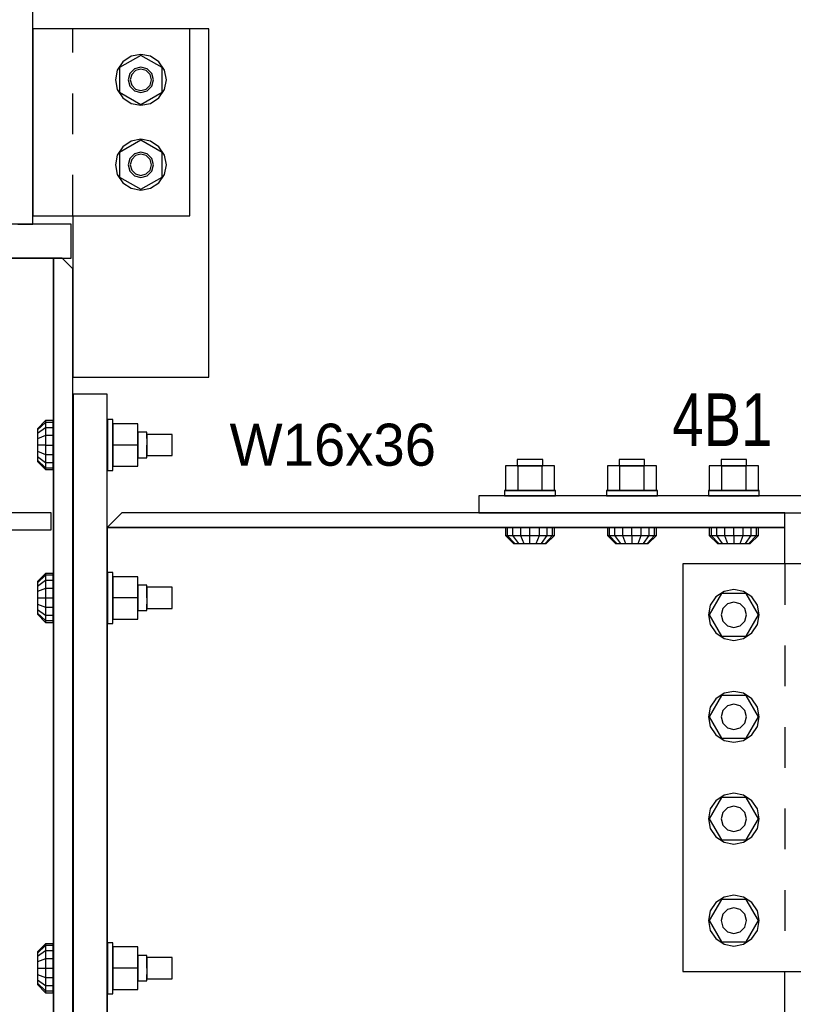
# Model space of a CAD drawing. Header units: inches. Extents: x -17.2 to 17.5, y -11.2 to 11.2.
# Tile 20 of 38: x -7.5 to -5.6, y 1.6 to 4.1. Entities that reach past the tile are written whole.
import ezdxf
from ezdxf.enums import TextEntityAlignment as Align

# ---------------------------------------------------------------- set-up
doc = ezdxf.new("R2010")
doc.units = ezdxf.units.IN
doc.header["$LTSCALE"] = 2.5
doc.header["$MEASUREMENT"] = 0
doc.linetypes.add('SDS2_5', pattern=[0.04, 0.02, -0.02])
doc.layers.add('Layer_0', color=7, linetype='Continuous')

msp = doc.modelspace()

# ---------------------------------------------------------------- linework, layer by layer
at = {"color": 1, "linetype": 'SDS2_5'}
for p, q in [((-7.3812, 3.572), (-7.3812, 4.0303)), ((-5.6354, 2.7178), (-5.6354, 1.7178))]:
    msp.add_line(p, q, dxfattribs=at)
at = {"layer": 'Layer_0', "color": 2, "linetype": 'Continuous'}
for p, q in [((-7.4799, 3.5511), (-7.4799, 6.822)), ((-7.0945, 4.0303), (-7.4799, 4.0303)), ((-7.4799, 4.0303), (-7.4799, 3.9053)), ((-7.0479, 4.0303), (-7.0945, 4.0303)), ((-7.0945, 3.9053), (-7.0945, 4.0303)), ((-7.0479, 3.9053), (-7.0479, 4.0303)), ((-7.4799, 3.9053), (-7.4799, 3.697)), ((-7.0945, 3.697), (-7.0945, 3.9053)), ((-7.0479, 3.697), (-7.0479, 3.9053)), ((-7.4799, 3.697), (-7.4799, 3.572)), ((-7.0945, 3.572), (-7.0945, 3.697)), ((-7.0479, 3.1761), (-7.0479, 3.697)), ((-7.3854, 3.5511), (-8.3854, 3.5511)), ((-7.5162, 3.5511), (-7.4799, 3.5511)), ((-7.4799, 3.572), (-7.0945, 3.572)), ((-7.3854, 3.4678), (-7.3854, 3.5511)), ((-7.3812, 3.572), (-7.3812, 3.1761)), ((-8.3854, 3.4678), (-7.3854, 3.4678)), ((-7.4958, 3.4678), (-8.2749, 3.4678)), ((-7.4703, 3.4678), (-7.4958, 3.4678)), ((-7.4486, 3.4678), (-7.4703, 3.4678)), ((-7.4342, 3.4678), (-7.4486, 3.4678)), ((-7.4291, 3.4678), (-7.4342, 3.4678)), ((-7.4291, 3.4678), (-7.4291, 0.7803)), ((-7.4072, 3.4678), (-7.4291, 3.4678)), ((-7.4291, 3.0407), (-7.4291, 3.4678)), ((-7.3812, 3.4417), (-7.4072, 3.4678)), ((-7.3812, 0.8282), (-7.3812, 3.4417)), ((-7.3812, 3.1761), (-7.0479, 3.1761)), ((-7.2968, 3.1345), (-7.3802, 3.1345)), ((-7.3802, 3.1345), (-7.3802, 1.2282)), ((-7.2968, 1.2282), (-7.2968, 3.1345)), ((-7.4291, 2.6657), (-7.4291, 2.9782)), ((-6.3854, 2.8845), (-6.3854, 2.8428)), ((-4.8437, 2.8845), (-6.3854, 2.8845)), ((-7.4343, 2.8428), (-7.5941, 2.8428)), ((-7.4343, 2.8011), (-7.4343, 2.8428)), ((-7.261, 2.8428), (-7.2968, 2.807)), ((-5.6354, 2.8428), (-7.261, 2.8428)), ((-6.3854, 2.8428), (-4.8437, 2.8428)), ((-5.6354, 2.807), (-5.6354, 2.8428)), ((-7.2968, 2.807), (-5.6354, 2.807)), ((-6.2916, 2.807), (-7.2968, 2.807)), ((-7.2968, 2.807), (-7.2968, 2.8025)), ((-7.2968, 2.8025), (-7.2968, 2.79)), ((-6.0416, 2.807), (-6.2291, 2.807)), ((-5.7916, 2.807), (-5.9791, 2.807)), ((-5.6354, 2.807), (-5.7291, 2.807)), ((-5.6354, 2.8025), (-5.6354, 2.807)), ((-5.6354, 2.79), (-5.6354, 2.8025)), ((-7.8394, 2.8011), (-7.4343, 2.8011)), ((-7.2968, 2.79), (-7.2968, 2.7712)), ((-5.6354, 2.7712), (-5.6354, 2.79)), ((-7.2968, 2.7712), (-7.2968, 2.749)), ((-5.6354, 2.749), (-5.6354, 2.7712)), ((-7.2968, 2.749), (-7.2968, 2.6657)), ((-5.6354, 2.7178), (-5.6354, 2.749)), ((-5.3437, 2.7178), (-5.8854, 2.7178)), ((-5.8854, 2.7178), (-5.8854, 2.5928)), ((-7.4291, 1.7574), (-7.4291, 2.6032)), ((-7.2968, 2.6032), (-7.2968, 2.5928)), ((-7.2968, 2.5928), (-7.2968, 2.3428)), ((-5.8854, 2.5928), (-5.8854, 2.3428)), ((-7.2968, 2.3428), (-7.2968, 2.0928)), ((-5.8854, 2.3428), (-5.8854, 2.0928)), ((-7.2968, 2.0928), (-7.2968, 1.8428)), ((-5.8854, 2.0928), (-5.8854, 1.8428)), ((-7.2968, 1.8428), (-7.2968, 1.7574)), ((-5.8854, 1.8428), (-5.8854, 1.7178)), ((-5.8854, 1.7178), (-5.3437, 1.7178)), ((-5.6354, 1.7142), (-5.6354, 1.7178)), ((-7.4291, 1.3824), (-7.4291, 1.6949)), ((-7.2968, 1.6949), (-7.2968, 1.6115)), ((-5.6354, 1.6115), (-5.6354, 1.7142))]:
    msp.add_line(p, q, dxfattribs=at)
at = {"layer": 'Layer_0', "color": 1, "linetype": 'Continuous'}
for p, q in [((-7.2145, 3.9654), (-7.2666, 3.9354)), ((-7.2384, 3.963), (-7.2587, 3.9495)), ((-7.2145, 3.9678), (-7.2384, 3.963)), ((-7.1906, 3.963), (-7.2145, 3.9678)), ((-7.1624, 3.9354), (-7.2145, 3.9654)), ((-7.1703, 3.9495), (-7.1906, 3.963)), ((-7.2587, 3.9495), (-7.2723, 3.9292)), ((-7.1568, 3.9292), (-7.1703, 3.9495)), ((-7.2723, 3.9292), (-7.277, 3.9053)), ((-7.2666, 3.9354), (-7.2666, 3.9053)), ((-7.2416, 3.9209), (-7.2458, 3.9053)), ((-7.2302, 3.9324), (-7.2416, 3.9209)), ((-7.2371, 3.9183), (-7.2406, 3.9053)), ((-7.2275, 3.9278), (-7.2371, 3.9183)), ((-7.2145, 3.9365), (-7.2302, 3.9324)), ((-7.2145, 3.9313), (-7.2275, 3.9278)), ((-7.1989, 3.9324), (-7.2145, 3.9365)), ((-7.2015, 3.9278), (-7.2145, 3.9313)), ((-7.192, 3.9183), (-7.2015, 3.9278)), ((-7.1875, 3.9209), (-7.1989, 3.9324)), ((-7.1885, 3.9053), (-7.192, 3.9183)), ((-7.1833, 3.9053), (-7.1875, 3.9209)), ((-7.1624, 3.9053), (-7.1624, 3.9354)), ((-7.152, 3.9053), (-7.1568, 3.9292)), ((-7.277, 3.9053), (-7.2723, 3.8814)), ((-7.2666, 3.9053), (-7.2666, 3.8752)), ((-7.2458, 3.9053), (-7.2416, 3.8897)), ((-7.2416, 3.8897), (-7.2302, 3.8782)), ((-7.2406, 3.9053), (-7.2371, 3.8923)), ((-7.2371, 3.8923), (-7.2275, 3.8827)), ((-7.2015, 3.8827), (-7.192, 3.8923)), ((-7.1989, 3.8782), (-7.1875, 3.8897)), ((-7.192, 3.8923), (-7.1885, 3.9053)), ((-7.1875, 3.8897), (-7.1833, 3.9053)), ((-7.1624, 3.8752), (-7.1624, 3.9053)), ((-7.1568, 3.8814), (-7.152, 3.9053)), ((-7.2723, 3.8814), (-7.2587, 3.8611)), ((-7.2666, 3.8752), (-7.2145, 3.8451)), ((-7.2302, 3.8782), (-7.2145, 3.874)), ((-7.2275, 3.8827), (-7.2145, 3.8792)), ((-7.2145, 3.8792), (-7.2015, 3.8827)), ((-7.2145, 3.874), (-7.1989, 3.8782)), ((-7.2145, 3.8451), (-7.1624, 3.8752)), ((-7.1703, 3.8611), (-7.1568, 3.8814)), ((-7.2587, 3.8611), (-7.2384, 3.8475)), ((-7.2384, 3.8475), (-7.2145, 3.8428)), ((-7.2145, 3.8428), (-7.1906, 3.8475)), ((-7.1906, 3.8475), (-7.1703, 3.8611)), ((-7.2145, 3.7571), (-7.2666, 3.727)), ((-7.2384, 3.7547), (-7.2587, 3.7412)), ((-7.2145, 3.7595), (-7.2384, 3.7547)), ((-7.1906, 3.7547), (-7.2145, 3.7595)), ((-7.1624, 3.727), (-7.2145, 3.7571)), ((-7.1703, 3.7412), (-7.1906, 3.7547)), ((-7.2723, 3.7209), (-7.277, 3.697)), ((-7.2587, 3.7412), (-7.2723, 3.7209)), ((-7.2666, 3.727), (-7.2666, 3.697)), ((-7.2302, 3.724), (-7.2416, 3.7126)), ((-7.2275, 3.7195), (-7.2371, 3.71)), ((-7.2145, 3.7282), (-7.2302, 3.724)), ((-7.2145, 3.723), (-7.2275, 3.7195)), ((-7.1989, 3.724), (-7.2145, 3.7282)), ((-7.2015, 3.7195), (-7.2145, 3.723)), ((-7.192, 3.71), (-7.2015, 3.7195)), ((-7.1875, 3.7126), (-7.1989, 3.724)), ((-7.1568, 3.7209), (-7.1703, 3.7412)), ((-7.1624, 3.697), (-7.1624, 3.727)), ((-7.152, 3.697), (-7.1568, 3.7209)), ((-7.277, 3.697), (-7.2723, 3.673)), ((-7.2666, 3.697), (-7.2666, 3.6669)), ((-7.2416, 3.7126), (-7.2458, 3.697)), ((-7.2458, 3.697), (-7.2416, 3.6813)), ((-7.2371, 3.71), (-7.2406, 3.697)), ((-7.2406, 3.697), (-7.2371, 3.6839)), ((-7.1885, 3.697), (-7.192, 3.71)), ((-7.192, 3.6839), (-7.1885, 3.697)), ((-7.1833, 3.697), (-7.1875, 3.7126)), ((-7.1875, 3.6813), (-7.1833, 3.697)), ((-7.1624, 3.6669), (-7.1624, 3.697)), ((-7.1568, 3.673), (-7.152, 3.697)), ((-7.2723, 3.673), (-7.2587, 3.6528)), ((-7.2416, 3.6813), (-7.2302, 3.6699)), ((-7.2371, 3.6839), (-7.2275, 3.6744)), ((-7.2275, 3.6744), (-7.2145, 3.6709)), ((-7.2145, 3.6709), (-7.2015, 3.6744)), ((-7.2015, 3.6744), (-7.192, 3.6839)), ((-7.1989, 3.6699), (-7.1875, 3.6813)), ((-7.1703, 3.6528), (-7.1568, 3.673)), ((-7.2666, 3.6669), (-7.2145, 3.6368)), ((-7.2587, 3.6528), (-7.2384, 3.6392)), ((-7.2302, 3.6699), (-7.2145, 3.6657)), ((-7.2145, 3.6657), (-7.1989, 3.6699)), ((-7.2145, 3.6368), (-7.1624, 3.6669)), ((-7.1906, 3.6392), (-7.1703, 3.6528)), ((-7.2384, 3.6392), (-7.2145, 3.6345)), ((-7.2145, 3.6345), (-7.1906, 3.6392)), ((-7.4488, 3.0696), (-7.4683, 3.0496)), ((-7.4293, 3.0696), (-7.4488, 3.0696)), ((-7.4488, 3.0696), (-7.4488, 3.065)), ((-7.4293, 3.065), (-7.4293, 3.0696)), ((-7.2836, 3.072), (-7.2967, 3.072)), ((-7.2967, 3.072), (-7.2967, 3.0672)), ((-7.2836, 3.0672), (-7.2836, 3.072)), ((-7.4488, 3.065), (-7.4683, 3.0465)), ((-7.4488, 3.052), (-7.4683, 3.0378)), ((-7.4683, 3.0496), (-7.4683, 3.0465)), ((-7.4683, 3.0465), (-7.4683, 3.0378)), ((-7.4293, 3.065), (-7.4488, 3.065)), ((-7.4488, 3.065), (-7.4488, 3.052)), ((-7.4293, 3.052), (-7.4488, 3.052)), ((-7.4488, 3.052), (-7.4488, 3.0325)), ((-7.4293, 3.052), (-7.4293, 3.065)), ((-7.4293, 3.0325), (-7.4293, 3.052)), ((-7.2967, 3.0672), (-7.2967, 3.0537)), ((-7.2967, 3.0537), (-7.2967, 3.0334)), ((-7.2836, 3.0537), (-7.2836, 3.0672)), ((-7.2224, 3.0615), (-7.2836, 3.0615)), ((-7.2836, 3.0615), (-7.2836, 3.0095)), ((-7.2836, 3.0334), (-7.2836, 3.0537)), ((-7.2224, 3.0095), (-7.2224, 3.0615)), ((-7.4683, 3.0378), (-7.4683, 3.0248)), ((-7.4488, 3.0325), (-7.4683, 3.0248)), ((-7.4683, 3.0248), (-7.4683, 3.0095)), ((-7.4293, 3.0325), (-7.4488, 3.0325)), ((-7.4488, 3.0325), (-7.4488, 3.0095)), ((-7.4291, 3.0407), (-7.4293, 3.0407)), ((-7.4293, 3.0407), (-7.4293, 3.0365)), ((-7.4293, 3.0365), (-7.4293, 3.0251)), ((-7.4293, 3.0095), (-7.4293, 3.0325)), ((-7.4293, 3.0251), (-7.4293, 3.0095)), ((-7.3802, 3.0407), (-7.3812, 3.0407)), ((-7.2967, 3.0407), (-7.2968, 3.0407)), ((-7.2967, 3.0365), (-7.2967, 3.0407)), ((-7.2967, 3.0251), (-7.2967, 3.0365)), ((-7.2967, 3.0334), (-7.2967, 3.0095)), ((-7.2967, 3.0095), (-7.2967, 3.0251)), ((-7.2836, 3.0095), (-7.2836, 3.0334)), ((-7.1999, 3.0407), (-7.2224, 3.0407)), ((-7.2224, 3.0407), (-7.2224, 3.0365)), ((-7.2224, 3.0365), (-7.2224, 3.0251)), ((-7.2224, 3.0251), (-7.2224, 3.0095)), ((-7.1999, 3.0365), (-7.1999, 3.0407)), ((-7.1999, 3.0251), (-7.1999, 3.0365)), ((-7.1374, 3.0355), (-7.1999, 3.0355)), ((-7.1999, 3.0355), (-7.1999, 3.032)), ((-7.1999, 3.032), (-7.1999, 3.0225)), ((-7.1999, 3.0225), (-7.1999, 3.0095)), ((-7.1374, 3.032), (-7.1374, 3.0355)), ((-7.1374, 3.0225), (-7.1374, 3.032)), ((-7.1374, 3.0095), (-7.1374, 3.0225)), ((-7.4488, 3.0095), (-7.4683, 3.0095)), ((-7.4683, 3.0095), (-7.4683, 2.9941)), ((-7.4488, 3.0095), (-7.4293, 3.0095)), ((-7.4488, 3.0095), (-7.4488, 2.9864)), ((-7.4293, 2.9864), (-7.4293, 3.0095)), ((-7.4293, 3.0095), (-7.4293, 2.9938)), ((-7.2967, 3.0095), (-7.2967, 2.9855)), ((-7.2967, 2.9938), (-7.2967, 3.0095)), ((-7.2836, 2.9855), (-7.2836, 3.0095)), ((-7.2224, 3.0095), (-7.2836, 3.0095)), ((-7.2836, 3.0095), (-7.2836, 2.9574)), ((-7.2224, 3.0095), (-7.2224, 2.9938)), ((-7.2224, 2.9574), (-7.2224, 3.0095)), ((-7.1999, 3.0095), (-7.1999, 2.9964)), ((-7.1999, 2.9938), (-7.1999, 3.0095)), ((-7.1999, 2.9964), (-7.1999, 2.9869)), ((-7.1374, 2.9964), (-7.1374, 3.0095)), ((-7.1374, 2.9869), (-7.1374, 2.9964)), ((-7.4683, 2.9941), (-7.4488, 2.9864)), ((-7.4683, 2.9941), (-7.4683, 2.9811)), ((-7.4683, 2.9811), (-7.4488, 2.9669)), ((-7.4683, 2.9811), (-7.4683, 2.9724)), ((-7.4683, 2.9724), (-7.4488, 2.9539)), ((-7.4683, 2.9724), (-7.4683, 2.9694)), ((-7.4488, 2.9864), (-7.4293, 2.9864)), ((-7.4488, 2.9864), (-7.4488, 2.9669)), ((-7.4293, 2.9938), (-7.4293, 2.9824)), ((-7.4293, 2.9669), (-7.4293, 2.9864)), ((-7.4293, 2.9824), (-7.4293, 2.9782)), ((-7.4293, 2.9782), (-7.4291, 2.9782)), ((-7.3812, 2.9782), (-7.3802, 2.9782)), ((-7.2968, 2.9782), (-7.2967, 2.9782)), ((-7.2967, 2.9824), (-7.2967, 2.9938)), ((-7.2967, 2.9855), (-7.2967, 2.9653)), ((-7.2967, 2.9782), (-7.2967, 2.9824)), ((-7.2836, 2.9653), (-7.2836, 2.9855)), ((-7.2224, 2.9938), (-7.2224, 2.9824)), ((-7.2224, 2.9824), (-7.2224, 2.9782)), ((-7.2224, 2.9782), (-7.1999, 2.9782)), ((-7.1999, 2.9824), (-7.1999, 2.9938)), ((-7.1999, 2.9869), (-7.1999, 2.9834)), ((-7.1999, 2.9834), (-7.1374, 2.9834)), ((-7.1999, 2.9782), (-7.1999, 2.9824)), ((-7.1374, 2.9834), (-7.1374, 2.9869)), ((-6.2874, 2.9736), (-6.2916, 2.9736)), ((-6.2916, 2.9736), (-6.2916, 2.9588)), ((-6.276, 2.9736), (-6.2874, 2.9736)), ((-6.2604, 2.9736), (-6.276, 2.9736)), ((-6.2447, 2.9736), (-6.2604, 2.9736)), ((-6.2333, 2.9736), (-6.2447, 2.9736)), ((-6.2291, 2.9736), (-6.2333, 2.9736)), ((-6.2291, 2.9588), (-6.2291, 2.9736)), ((-6.0374, 2.9736), (-6.0416, 2.9736)), ((-6.0416, 2.9736), (-6.0416, 2.9588)), ((-6.026, 2.9736), (-6.0374, 2.9736)), ((-6.0104, 2.9736), (-6.026, 2.9736)), ((-5.9947, 2.9736), (-6.0104, 2.9736)), ((-5.9833, 2.9736), (-5.9947, 2.9736)), ((-5.9791, 2.9736), (-5.9833, 2.9736)), ((-5.9791, 2.9588), (-5.9791, 2.9736)), ((-5.7874, 2.9736), (-5.7916, 2.9736)), ((-5.7916, 2.9736), (-5.7916, 2.9588)), ((-5.776, 2.9736), (-5.7874, 2.9736)), ((-5.7604, 2.9736), (-5.776, 2.9736)), ((-5.7447, 2.9736), (-5.7604, 2.9736)), ((-5.7333, 2.9736), (-5.7447, 2.9736)), ((-5.7291, 2.9736), (-5.7333, 2.9736)), ((-5.7291, 2.9588), (-5.7291, 2.9736)), ((-7.4683, 2.9694), (-7.4488, 2.9493)), ((-7.4488, 2.9669), (-7.4293, 2.9669)), ((-7.4488, 2.9669), (-7.4488, 2.9539)), ((-7.4488, 2.9539), (-7.4293, 2.9539)), ((-7.4488, 2.9539), (-7.4488, 2.9493)), ((-7.4488, 2.9493), (-7.4293, 2.9493)), ((-7.4293, 2.9539), (-7.4293, 2.9669)), ((-7.4293, 2.9493), (-7.4293, 2.9539)), ((-7.2967, 2.9653), (-7.2967, 2.9517)), ((-7.2967, 2.9517), (-7.2967, 2.947)), ((-7.2967, 2.947), (-7.2836, 2.947)), ((-7.2836, 2.9517), (-7.2836, 2.9653)), ((-7.2836, 2.9574), (-7.2224, 2.9574)), ((-7.2836, 2.947), (-7.2836, 2.9517)), ((-6.2904, 2.9588), (-6.3205, 2.9588)), ((-6.3205, 2.9588), (-6.3205, 2.8976)), ((-6.2916, 2.9588), (-6.2874, 2.9588)), ((-6.2303, 2.9588), (-6.2904, 2.9588)), ((-6.2904, 2.9588), (-6.2904, 2.8976)), ((-6.2874, 2.9588), (-6.276, 2.9588)), ((-6.276, 2.9588), (-6.2604, 2.9588)), ((-6.2604, 2.9588), (-6.2447, 2.9588)), ((-6.2447, 2.9588), (-6.2333, 2.9588)), ((-6.2333, 2.9588), (-6.2291, 2.9588)), ((-6.2303, 2.8976), (-6.2303, 2.9588)), ((-6.2002, 2.9588), (-6.2303, 2.9588)), ((-6.2002, 2.8976), (-6.2002, 2.9588)), ((-6.0404, 2.9588), (-6.0705, 2.9588)), ((-6.0705, 2.9588), (-6.0705, 2.8976)), ((-6.0416, 2.9588), (-6.0374, 2.9588)), ((-5.9803, 2.9588), (-6.0404, 2.9588)), ((-6.0404, 2.9588), (-6.0404, 2.8976)), ((-6.0374, 2.9588), (-6.026, 2.9588)), ((-6.026, 2.9588), (-6.0104, 2.9588)), ((-6.0104, 2.9588), (-5.9947, 2.9588)), ((-5.9947, 2.9588), (-5.9833, 2.9588)), ((-5.9833, 2.9588), (-5.9791, 2.9588)), ((-5.9803, 2.8976), (-5.9803, 2.9588)), ((-5.9502, 2.9588), (-5.9803, 2.9588)), ((-5.9502, 2.8976), (-5.9502, 2.9588)), ((-5.7904, 2.9588), (-5.8205, 2.9588)), ((-5.8205, 2.9588), (-5.8205, 2.8976)), ((-5.7916, 2.9588), (-5.7874, 2.9588)), ((-5.7303, 2.9588), (-5.7904, 2.9588)), ((-5.7904, 2.9588), (-5.7904, 2.8976)), ((-5.7874, 2.9588), (-5.776, 2.9588)), ((-5.776, 2.9588), (-5.7604, 2.9588)), ((-5.7604, 2.9588), (-5.7447, 2.9588)), ((-5.7447, 2.9588), (-5.7333, 2.9588)), ((-5.7333, 2.9588), (-5.7291, 2.9588)), ((-5.7303, 2.8976), (-5.7303, 2.9588)), ((-5.7002, 2.9588), (-5.7303, 2.9588)), ((-5.7002, 2.8976), (-5.7002, 2.9588)), ((-6.3181, 2.8976), (-6.3229, 2.8976)), ((-6.3229, 2.8976), (-6.3229, 2.8846)), ((-6.3229, 2.8846), (-6.3181, 2.8846)), ((-6.3205, 2.8976), (-6.2904, 2.8976)), ((-6.3046, 2.8976), (-6.3181, 2.8976)), ((-6.3181, 2.8846), (-6.3046, 2.8846)), ((-6.2843, 2.8976), (-6.3046, 2.8976)), ((-6.3046, 2.8846), (-6.2843, 2.8846)), ((-6.2874, 2.8846), (-6.2916, 2.8846)), ((-6.2916, 2.8846), (-6.2916, 2.8845)), ((-6.2904, 2.8976), (-6.2303, 2.8976)), ((-6.276, 2.8846), (-6.2874, 2.8846)), ((-6.2604, 2.8976), (-6.2843, 2.8976)), ((-6.2843, 2.8846), (-6.2604, 2.8846)), ((-6.2604, 2.8846), (-6.276, 2.8846)), ((-6.2364, 2.8976), (-6.2604, 2.8976)), ((-6.2604, 2.8846), (-6.2364, 2.8846)), ((-6.2447, 2.8846), (-6.2604, 2.8846)), ((-6.2333, 2.8846), (-6.2447, 2.8846)), ((-6.2162, 2.8976), (-6.2364, 2.8976)), ((-6.2364, 2.8846), (-6.2162, 2.8846)), ((-6.2303, 2.8976), (-6.2002, 2.8976)), ((-6.2291, 2.8845), (-6.2291, 2.8846)), ((-6.2026, 2.8976), (-6.2162, 2.8976)), ((-6.2162, 2.8846), (-6.2026, 2.8846)), ((-6.1979, 2.8976), (-6.2026, 2.8976)), ((-6.2026, 2.8846), (-6.1979, 2.8846)), ((-6.1979, 2.8846), (-6.1979, 2.8976)), ((-6.0681, 2.8976), (-6.0729, 2.8976)), ((-6.0729, 2.8976), (-6.0729, 2.8846)), ((-6.0729, 2.8846), (-6.0681, 2.8846)), ((-6.0705, 2.8976), (-6.0404, 2.8976)), ((-6.0546, 2.8976), (-6.0681, 2.8976)), ((-6.0681, 2.8846), (-6.0546, 2.8846)), ((-6.0343, 2.8976), (-6.0546, 2.8976)), ((-6.0546, 2.8846), (-6.0343, 2.8846)), ((-6.0374, 2.8846), (-6.0416, 2.8846)), ((-6.0416, 2.8846), (-6.0416, 2.8845)), ((-6.0404, 2.8976), (-5.9803, 2.8976)), ((-6.026, 2.8846), (-6.0374, 2.8846)), ((-6.0104, 2.8976), (-6.0343, 2.8976)), ((-6.0343, 2.8846), (-6.0104, 2.8846)), ((-6.0104, 2.8846), (-6.026, 2.8846)), ((-5.9864, 2.8976), (-6.0104, 2.8976)), ((-6.0104, 2.8846), (-5.9864, 2.8846)), ((-5.9947, 2.8846), (-6.0104, 2.8846)), ((-5.9833, 2.8846), (-5.9947, 2.8846)), ((-5.9662, 2.8976), (-5.9864, 2.8976)), ((-5.9864, 2.8846), (-5.9662, 2.8846)), ((-5.9803, 2.8976), (-5.9502, 2.8976)), ((-5.9791, 2.8845), (-5.9791, 2.8846)), ((-5.9526, 2.8976), (-5.9662, 2.8976)), ((-5.9662, 2.8846), (-5.9526, 2.8846)), ((-5.9479, 2.8976), (-5.9526, 2.8976)), ((-5.9526, 2.8846), (-5.9479, 2.8846)), ((-5.9479, 2.8846), (-5.9479, 2.8976)), ((-5.8181, 2.8976), (-5.8229, 2.8976)), ((-5.8229, 2.8976), (-5.8229, 2.8846)), ((-5.8229, 2.8846), (-5.8181, 2.8846)), ((-5.8205, 2.8976), (-5.7904, 2.8976)), ((-5.8046, 2.8976), (-5.8181, 2.8976)), ((-5.8181, 2.8846), (-5.8046, 2.8846)), ((-5.7843, 2.8976), (-5.8046, 2.8976)), ((-5.8046, 2.8846), (-5.7843, 2.8846)), ((-5.7874, 2.8846), (-5.7916, 2.8846)), ((-5.7916, 2.8846), (-5.7916, 2.8845)), ((-5.7904, 2.8976), (-5.7303, 2.8976)), ((-5.776, 2.8846), (-5.7874, 2.8846)), ((-5.7604, 2.8976), (-5.7843, 2.8976)), ((-5.7843, 2.8846), (-5.7604, 2.8846)), ((-5.7604, 2.8846), (-5.776, 2.8846)), ((-5.7364, 2.8976), (-5.7604, 2.8976)), ((-5.7604, 2.8846), (-5.7364, 2.8846)), ((-5.7447, 2.8846), (-5.7604, 2.8846)), ((-5.7333, 2.8846), (-5.7447, 2.8846)), ((-5.7162, 2.8976), (-5.7364, 2.8976)), ((-5.7364, 2.8846), (-5.7162, 2.8846)), ((-5.7303, 2.8976), (-5.7002, 2.8976)), ((-5.7291, 2.8845), (-5.7291, 2.8846)), ((-5.7026, 2.8976), (-5.7162, 2.8976)), ((-5.7162, 2.8846), (-5.7026, 2.8846)), ((-5.6979, 2.8976), (-5.7026, 2.8976)), ((-5.7026, 2.8846), (-5.6979, 2.8846)), ((-5.6979, 2.8846), (-5.6979, 2.8976)), ((-6.3159, 2.8068), (-6.3205, 2.8068)), ((-6.3205, 2.8068), (-6.3205, 2.7873)), ((-6.3029, 2.8068), (-6.3159, 2.8068)), ((-6.3159, 2.8068), (-6.3159, 2.7873)), ((-6.2834, 2.8068), (-6.3029, 2.8068)), ((-6.3029, 2.8068), (-6.3029, 2.7873)), ((-6.2916, 2.807), (-6.2916, 2.8068)), ((-6.2916, 2.8068), (-6.2874, 2.8068)), ((-6.2874, 2.8068), (-6.276, 2.8068)), ((-6.2604, 2.8068), (-6.2834, 2.8068)), ((-6.2834, 2.8068), (-6.2834, 2.7873)), ((-6.276, 2.8068), (-6.2604, 2.8068)), ((-6.2604, 2.7873), (-6.2604, 2.8068)), ((-6.2373, 2.8068), (-6.2604, 2.8068)), ((-6.2604, 2.8068), (-6.2447, 2.8068)), ((-6.2447, 2.8068), (-6.2333, 2.8068)), ((-6.2373, 2.7873), (-6.2373, 2.8068)), ((-6.2178, 2.8068), (-6.2373, 2.8068)), ((-6.2333, 2.8068), (-6.2291, 2.8068)), ((-6.2178, 2.7873), (-6.2178, 2.8068)), ((-6.2048, 2.8068), (-6.2178, 2.8068)), ((-6.2048, 2.7873), (-6.2048, 2.8068)), ((-6.2002, 2.8068), (-6.2048, 2.8068)), ((-6.2002, 2.7873), (-6.2002, 2.8068)), ((-6.0659, 2.8068), (-6.0705, 2.8068)), ((-6.0705, 2.8068), (-6.0705, 2.7873)), ((-6.0529, 2.8068), (-6.0659, 2.8068)), ((-6.0659, 2.8068), (-6.0659, 2.7873)), ((-6.0334, 2.8068), (-6.0529, 2.8068)), ((-6.0529, 2.8068), (-6.0529, 2.7873)), ((-6.0416, 2.807), (-6.0416, 2.8068)), ((-6.0416, 2.8068), (-6.0374, 2.8068)), ((-6.0374, 2.8068), (-6.026, 2.8068)), ((-6.0104, 2.8068), (-6.0334, 2.8068)), ((-6.0334, 2.8068), (-6.0334, 2.7873)), ((-6.026, 2.8068), (-6.0104, 2.8068)), ((-6.0104, 2.7873), (-6.0104, 2.8068)), ((-5.9873, 2.8068), (-6.0104, 2.8068)), ((-6.0104, 2.8068), (-5.9947, 2.8068)), ((-5.9947, 2.8068), (-5.9833, 2.8068)), ((-5.9873, 2.7873), (-5.9873, 2.8068)), ((-5.9678, 2.8068), (-5.9873, 2.8068)), ((-5.9833, 2.8068), (-5.9791, 2.8068)), ((-5.9678, 2.7873), (-5.9678, 2.8068)), ((-5.9548, 2.8068), (-5.9678, 2.8068)), ((-5.9548, 2.7873), (-5.9548, 2.8068)), ((-5.9502, 2.8068), (-5.9548, 2.8068)), ((-5.9502, 2.7873), (-5.9502, 2.8068)), ((-5.8159, 2.8068), (-5.8205, 2.8068)), ((-5.8205, 2.8068), (-5.8205, 2.7873)), ((-5.8029, 2.8068), (-5.8159, 2.8068)), ((-5.8159, 2.8068), (-5.8159, 2.7873)), ((-5.7834, 2.8068), (-5.8029, 2.8068)), ((-5.8029, 2.8068), (-5.8029, 2.7873)), ((-5.7916, 2.807), (-5.7916, 2.8068)), ((-5.7916, 2.8068), (-5.7874, 2.8068)), ((-5.7874, 2.8068), (-5.776, 2.8068)), ((-5.7604, 2.8068), (-5.7834, 2.8068)), ((-5.7834, 2.8068), (-5.7834, 2.7873)), ((-5.776, 2.8068), (-5.7604, 2.8068)), ((-5.7604, 2.7873), (-5.7604, 2.8068)), ((-5.7373, 2.8068), (-5.7604, 2.8068)), ((-5.7604, 2.8068), (-5.7447, 2.8068)), ((-5.7447, 2.8068), (-5.7333, 2.8068)), ((-5.7373, 2.7873), (-5.7373, 2.8068)), ((-5.7178, 2.8068), (-5.7373, 2.8068)), ((-5.7333, 2.8068), (-5.7291, 2.8068)), ((-5.7178, 2.7873), (-5.7178, 2.8068)), ((-5.7048, 2.8068), (-5.7178, 2.8068)), ((-5.7048, 2.7873), (-5.7048, 2.8068)), ((-5.7002, 2.8068), (-5.7048, 2.8068)), ((-5.7002, 2.7873), (-5.7002, 2.8068)), ((-6.3205, 2.7873), (-6.3159, 2.7873)), ((-6.3205, 2.7873), (-6.3005, 2.7677)), ((-6.3159, 2.7873), (-6.3029, 2.7873)), ((-6.3159, 2.7873), (-6.2974, 2.7677)), ((-6.3029, 2.7873), (-6.2834, 2.7873)), ((-6.3029, 2.7873), (-6.2887, 2.7677)), ((-6.2834, 2.7873), (-6.2604, 2.7873)), ((-6.2834, 2.7873), (-6.2757, 2.7677)), ((-6.2604, 2.7873), (-6.2373, 2.7873)), ((-6.2604, 2.7677), (-6.2604, 2.7873)), ((-6.245, 2.7677), (-6.2373, 2.7873)), ((-6.2373, 2.7873), (-6.2178, 2.7873)), ((-6.232, 2.7677), (-6.2178, 2.7873)), ((-6.2233, 2.7677), (-6.2048, 2.7873)), ((-6.2203, 2.7677), (-6.2002, 2.7873)), ((-6.2178, 2.7873), (-6.2048, 2.7873)), ((-6.2048, 2.7873), (-6.2002, 2.7873)), ((-6.0705, 2.7873), (-6.0659, 2.7873)), ((-6.0705, 2.7873), (-6.0505, 2.7677)), ((-6.0659, 2.7873), (-6.0529, 2.7873)), ((-6.0659, 2.7873), (-6.0474, 2.7677)), ((-6.0529, 2.7873), (-6.0334, 2.7873)), ((-6.0529, 2.7873), (-6.0387, 2.7677)), ((-6.0334, 2.7873), (-6.0104, 2.7873)), ((-6.0334, 2.7873), (-6.0257, 2.7677)), ((-6.0104, 2.7873), (-5.9873, 2.7873)), ((-6.0104, 2.7873), (-6.0104, 2.7677)), ((-5.995, 2.7677), (-5.9873, 2.7873)), ((-5.9873, 2.7873), (-5.9678, 2.7873)), ((-5.982, 2.7677), (-5.9678, 2.7873)), ((-5.9733, 2.7677), (-5.9548, 2.7873)), ((-5.9703, 2.7677), (-5.9502, 2.7873)), ((-5.9678, 2.7873), (-5.9548, 2.7873)), ((-5.9548, 2.7873), (-5.9502, 2.7873)), ((-5.8205, 2.7873), (-5.8159, 2.7873)), ((-5.8205, 2.7873), (-5.8005, 2.7677)), ((-5.8159, 2.7873), (-5.8029, 2.7873)), ((-5.8159, 2.7873), (-5.7974, 2.7677)), ((-5.8029, 2.7873), (-5.7834, 2.7873)), ((-5.8029, 2.7873), (-5.7887, 2.7677)), ((-5.7834, 2.7873), (-5.7604, 2.7873)), ((-5.7834, 2.7873), (-5.7757, 2.7677)), ((-5.7604, 2.7873), (-5.7373, 2.7873)), ((-5.7604, 2.7873), (-5.7604, 2.7677)), ((-5.745, 2.7677), (-5.7373, 2.7873)), ((-5.7373, 2.7873), (-5.7178, 2.7873)), ((-5.732, 2.7677), (-5.7178, 2.7873)), ((-5.7233, 2.7677), (-5.7048, 2.7873)), ((-5.7203, 2.7677), (-5.7002, 2.7873)), ((-5.7178, 2.7873), (-5.7048, 2.7873)), ((-5.7048, 2.7873), (-5.7002, 2.7873)), ((-6.3005, 2.7677), (-6.2974, 2.7677)), ((-6.2974, 2.7677), (-6.2887, 2.7677)), ((-6.2887, 2.7677), (-6.2757, 2.7677)), ((-6.2757, 2.7677), (-6.2604, 2.7677)), ((-6.2604, 2.7677), (-6.245, 2.7677)), ((-6.245, 2.7677), (-6.232, 2.7677)), ((-6.232, 2.7677), (-6.2233, 2.7677)), ((-6.2233, 2.7677), (-6.2203, 2.7677)), ((-6.0505, 2.7677), (-6.0474, 2.7677)), ((-6.0474, 2.7677), (-6.0387, 2.7677)), ((-6.0387, 2.7677), (-6.0257, 2.7677)), ((-6.0257, 2.7677), (-6.0104, 2.7677)), ((-6.0104, 2.7677), (-5.995, 2.7677)), ((-5.995, 2.7677), (-5.982, 2.7677)), ((-5.982, 2.7677), (-5.9733, 2.7677)), ((-5.9733, 2.7677), (-5.9703, 2.7677)), ((-5.8005, 2.7677), (-5.7974, 2.7677)), ((-5.7974, 2.7677), (-5.7887, 2.7677)), ((-5.7887, 2.7677), (-5.7757, 2.7677)), ((-5.7757, 2.7677), (-5.7604, 2.7677)), ((-5.7604, 2.7677), (-5.745, 2.7677)), ((-5.745, 2.7677), (-5.732, 2.7677)), ((-5.732, 2.7677), (-5.7233, 2.7677)), ((-5.7233, 2.7677), (-5.7203, 2.7677)), ((-7.4488, 2.6946), (-7.4683, 2.6746)), ((-7.4488, 2.69), (-7.4683, 2.6715)), ((-7.4293, 2.6946), (-7.4488, 2.6946)), ((-7.4488, 2.6946), (-7.4488, 2.69)), ((-7.4293, 2.69), (-7.4488, 2.69)), ((-7.4488, 2.69), (-7.4488, 2.677)), ((-7.4293, 2.69), (-7.4293, 2.6946)), ((-7.4293, 2.677), (-7.4293, 2.69)), ((-7.2836, 2.697), (-7.2967, 2.697)), ((-7.2967, 2.697), (-7.2967, 2.6922)), ((-7.2967, 2.6922), (-7.2967, 2.6787)), ((-7.2836, 2.6922), (-7.2836, 2.697)), ((-7.2836, 2.6787), (-7.2836, 2.6922)), ((-7.2224, 2.6865), (-7.2836, 2.6865)), ((-7.2836, 2.6865), (-7.2836, 2.6345)), ((-7.2224, 2.6345), (-7.2224, 2.6865)), ((-7.4488, 2.677), (-7.4683, 2.6628)), ((-7.4683, 2.6746), (-7.4683, 2.6715)), ((-7.4683, 2.6715), (-7.4683, 2.6628)), ((-7.4683, 2.6628), (-7.4683, 2.6498)), ((-7.4488, 2.6575), (-7.4683, 2.6498)), ((-7.4293, 2.677), (-7.4488, 2.677)), ((-7.4488, 2.677), (-7.4488, 2.6575)), ((-7.4293, 2.6575), (-7.4488, 2.6575)), ((-7.4488, 2.6575), (-7.4488, 2.6345)), ((-7.4293, 2.6575), (-7.4293, 2.677)), ((-7.4291, 2.6657), (-7.4293, 2.6657)), ((-7.4293, 2.6657), (-7.4293, 2.6615)), ((-7.4293, 2.6615), (-7.4293, 2.6501)), ((-7.4293, 2.6345), (-7.4293, 2.6575)), ((-7.3802, 2.6657), (-7.3812, 2.6657)), ((-7.2967, 2.6657), (-7.2968, 2.6657)), ((-7.2967, 2.6787), (-7.2967, 2.6584)), ((-7.2967, 2.6615), (-7.2967, 2.6657)), ((-7.2967, 2.6501), (-7.2967, 2.6615)), ((-7.2967, 2.6584), (-7.2967, 2.6345)), ((-7.2836, 2.6584), (-7.2836, 2.6787)), ((-7.2836, 2.6345), (-7.2836, 2.6584)), ((-7.1999, 2.6657), (-7.2224, 2.6657)), ((-7.2224, 2.6657), (-7.2224, 2.6615)), ((-7.2224, 2.6615), (-7.2224, 2.6501)), ((-7.1999, 2.6615), (-7.1999, 2.6657)), ((-7.1999, 2.6501), (-7.1999, 2.6615)), ((-7.1374, 2.6605), (-7.1999, 2.6605)), ((-7.1999, 2.6605), (-7.1999, 2.657)), ((-7.1999, 2.657), (-7.1999, 2.6475)), ((-7.1374, 2.657), (-7.1374, 2.6605)), ((-7.1374, 2.6475), (-7.1374, 2.657)), ((-7.4683, 2.6498), (-7.4683, 2.6345)), ((-7.4683, 2.6345), (-7.4488, 2.6345)), ((-7.4683, 2.6345), (-7.4683, 2.6191)), ((-7.4488, 2.6345), (-7.4293, 2.6345)), ((-7.4488, 2.6345), (-7.4488, 2.6114)), ((-7.4293, 2.6501), (-7.4293, 2.6345)), ((-7.4293, 2.6114), (-7.4293, 2.6345)), ((-7.4293, 2.6345), (-7.4293, 2.6188)), ((-7.2967, 2.6345), (-7.2967, 2.6501)), ((-7.2967, 2.6345), (-7.2967, 2.6105)), ((-7.2967, 2.6188), (-7.2967, 2.6345)), ((-7.2836, 2.6105), (-7.2836, 2.6345)), ((-7.2224, 2.6345), (-7.2836, 2.6345)), ((-7.2836, 2.6345), (-7.2836, 2.5824)), ((-7.2224, 2.6501), (-7.2224, 2.6345)), ((-7.2224, 2.6345), (-7.2224, 2.6188)), ((-7.2224, 2.5824), (-7.2224, 2.6345)), ((-7.1999, 2.6345), (-7.1999, 2.6501)), ((-7.1999, 2.6475), (-7.1999, 2.6345)), ((-7.1999, 2.6345), (-7.1999, 2.6214)), ((-7.1374, 2.6345), (-7.1374, 2.6475)), ((-7.1374, 2.6214), (-7.1374, 2.6345)), ((-5.7904, 2.6449), (-5.8205, 2.5928)), ((-5.8046, 2.637), (-5.8181, 2.6167)), ((-5.7843, 2.6505), (-5.8046, 2.637)), ((-5.7303, 2.6449), (-5.7904, 2.6449)), ((-5.7604, 2.6553), (-5.7843, 2.6505)), ((-5.7364, 2.6505), (-5.7604, 2.6553)), ((-5.7162, 2.637), (-5.7364, 2.6505)), ((-5.7002, 2.5928), (-5.7303, 2.6449)), ((-5.7026, 2.6167), (-5.7162, 2.637)), ((-7.4683, 2.6191), (-7.4488, 2.6114)), ((-7.4683, 2.6191), (-7.4683, 2.6061)), ((-7.4488, 2.6114), (-7.4293, 2.6114)), ((-7.4488, 2.6114), (-7.4488, 2.5919)), ((-7.4293, 2.6188), (-7.4293, 2.6074)), ((-7.4293, 2.5919), (-7.4293, 2.6114)), ((-7.2967, 2.6074), (-7.2967, 2.6188)), ((-7.2967, 2.6105), (-7.2967, 2.5903)), ((-7.2836, 2.5903), (-7.2836, 2.6105)), ((-7.2224, 2.6188), (-7.2224, 2.6074)), ((-7.1999, 2.6214), (-7.1999, 2.6119)), ((-7.1999, 2.6074), (-7.1999, 2.6188)), ((-7.1999, 2.6119), (-7.1999, 2.6084)), ((-7.1374, 2.6119), (-7.1374, 2.6214)), ((-7.1374, 2.6084), (-7.1374, 2.6119)), ((-5.8181, 2.6167), (-5.8229, 2.5928)), ((-5.776, 2.6199), (-5.7874, 2.6084)), ((-5.7604, 2.624), (-5.776, 2.6199)), ((-5.7447, 2.6199), (-5.7604, 2.624)), ((-5.7333, 2.6084), (-5.7447, 2.6199)), ((-5.6979, 2.5928), (-5.7026, 2.6167)), ((-7.4683, 2.6061), (-7.4488, 2.5919)), ((-7.4683, 2.6061), (-7.4683, 2.5974)), ((-7.4683, 2.5974), (-7.4488, 2.5789)), ((-7.4683, 2.5974), (-7.4683, 2.5944)), ((-7.4683, 2.5944), (-7.4488, 2.5743)), ((-7.4488, 2.5919), (-7.4293, 2.5919)), ((-7.4488, 2.5919), (-7.4488, 2.5789)), ((-7.4293, 2.6074), (-7.4293, 2.6032)), ((-7.4293, 2.6032), (-7.4291, 2.6032)), ((-7.4293, 2.5789), (-7.4293, 2.5919)), ((-7.3812, 2.6032), (-7.3802, 2.6032)), ((-7.2968, 2.6032), (-7.2967, 2.6032)), ((-7.2967, 2.6032), (-7.2967, 2.6074)), ((-7.2967, 2.5903), (-7.2967, 2.5767)), ((-7.2836, 2.5767), (-7.2836, 2.5903)), ((-7.2224, 2.6074), (-7.2224, 2.6032)), ((-7.2224, 2.6032), (-7.1999, 2.6032)), ((-7.1999, 2.6084), (-7.1374, 2.6084)), ((-7.1999, 2.6032), (-7.1999, 2.6074)), ((-5.8229, 2.5928), (-5.8181, 2.5689)), ((-5.8205, 2.5928), (-5.7904, 2.5407)), ((-5.7874, 2.6084), (-5.7916, 2.5928)), ((-5.7916, 2.5928), (-5.7874, 2.5772)), ((-5.7291, 2.5928), (-5.7333, 2.6084)), ((-5.7333, 2.5772), (-5.7291, 2.5928)), ((-5.7303, 2.5407), (-5.7002, 2.5928)), ((-5.7026, 2.5689), (-5.6979, 2.5928)), ((-7.4488, 2.5789), (-7.4293, 2.5789)), ((-7.4488, 2.5789), (-7.4488, 2.5743)), ((-7.4488, 2.5743), (-7.4293, 2.5743)), ((-7.4293, 2.5743), (-7.4293, 2.5789)), ((-7.2967, 2.5767), (-7.2967, 2.572)), ((-7.2967, 2.572), (-7.2836, 2.572)), ((-7.2836, 2.5824), (-7.2224, 2.5824)), ((-7.2836, 2.572), (-7.2836, 2.5767)), ((-5.8181, 2.5689), (-5.8046, 2.5486)), ((-5.7874, 2.5772), (-5.776, 2.5657)), ((-5.776, 2.5657), (-5.7604, 2.5615)), ((-5.7604, 2.5615), (-5.7447, 2.5657)), ((-5.7447, 2.5657), (-5.7333, 2.5772)), ((-5.7162, 2.5486), (-5.7026, 2.5689)), ((-5.8046, 2.5486), (-5.7843, 2.535)), ((-5.7904, 2.5407), (-5.7303, 2.5407)), ((-5.7364, 2.535), (-5.7162, 2.5486)), ((-5.7843, 2.535), (-5.7604, 2.5303)), ((-5.7604, 2.5303), (-5.7364, 2.535)), ((-5.7904, 2.3949), (-5.8205, 2.3428)), ((-5.7843, 2.4005), (-5.8046, 2.387)), ((-5.7303, 2.3949), (-5.7904, 2.3949)), ((-5.7604, 2.4053), (-5.7843, 2.4005)), ((-5.7364, 2.4005), (-5.7604, 2.4053)), ((-5.7162, 2.387), (-5.7364, 2.4005)), ((-5.7002, 2.3428), (-5.7303, 2.3949)), ((-5.8046, 2.387), (-5.8181, 2.3667)), ((-5.776, 2.3699), (-5.7874, 2.3584)), ((-5.7604, 2.374), (-5.776, 2.3699)), ((-5.7447, 2.3699), (-5.7604, 2.374)), ((-5.7333, 2.3584), (-5.7447, 2.3699)), ((-5.7026, 2.3667), (-5.7162, 2.387)), ((-5.8181, 2.3667), (-5.8229, 2.3428)), ((-5.7874, 2.3584), (-5.7916, 2.3428)), ((-5.7291, 2.3428), (-5.7333, 2.3584)), ((-5.6979, 2.3428), (-5.7026, 2.3667)), ((-5.8229, 2.3428), (-5.8181, 2.3189)), ((-5.8205, 2.3428), (-5.7904, 2.2907)), ((-5.8181, 2.3189), (-5.8046, 2.2986)), ((-5.7916, 2.3428), (-5.7874, 2.3272)), ((-5.7874, 2.3272), (-5.776, 2.3157)), ((-5.7447, 2.3157), (-5.7333, 2.3272)), ((-5.7333, 2.3272), (-5.7291, 2.3428)), ((-5.7303, 2.2907), (-5.7002, 2.3428)), ((-5.7162, 2.2986), (-5.7026, 2.3189)), ((-5.7026, 2.3189), (-5.6979, 2.3428)), ((-5.8046, 2.2986), (-5.7843, 2.285)), ((-5.776, 2.3157), (-5.7604, 2.3115)), ((-5.7604, 2.3115), (-5.7447, 2.3157)), ((-5.7364, 2.285), (-5.7162, 2.2986)), ((-5.7904, 2.2907), (-5.7303, 2.2907)), ((-5.7843, 2.285), (-5.7604, 2.2803)), ((-5.7604, 2.2803), (-5.7364, 2.285)), ((-5.7843, 2.1505), (-5.8046, 2.137)), ((-5.7604, 2.1553), (-5.7843, 2.1505)), ((-5.7364, 2.1505), (-5.7604, 2.1553)), ((-5.7162, 2.137), (-5.7364, 2.1505)), ((-5.7904, 2.1449), (-5.8205, 2.0928)), ((-5.8046, 2.137), (-5.8181, 2.1167)), ((-5.7303, 2.1449), (-5.7904, 2.1449)), ((-5.7002, 2.0928), (-5.7303, 2.1449)), ((-5.7026, 2.1167), (-5.7162, 2.137)), ((-5.8181, 2.1167), (-5.8229, 2.0928)), ((-5.7874, 2.1084), (-5.7916, 2.0928)), ((-5.776, 2.1199), (-5.7874, 2.1084)), ((-5.7604, 2.124), (-5.776, 2.1199)), ((-5.7447, 2.1199), (-5.7604, 2.124)), ((-5.7333, 2.1084), (-5.7447, 2.1199)), ((-5.7291, 2.0928), (-5.7333, 2.1084)), ((-5.6979, 2.0928), (-5.7026, 2.1167)), ((-5.8229, 2.0928), (-5.8181, 2.0689)), ((-5.8205, 2.0928), (-5.7904, 2.0407)), ((-5.7916, 2.0928), (-5.7874, 2.0772)), ((-5.7874, 2.0772), (-5.776, 2.0657)), ((-5.7447, 2.0657), (-5.7333, 2.0772)), ((-5.7333, 2.0772), (-5.7291, 2.0928)), ((-5.7303, 2.0407), (-5.7002, 2.0928)), ((-5.7026, 2.0689), (-5.6979, 2.0928)), ((-5.8181, 2.0689), (-5.8046, 2.0486)), ((-5.776, 2.0657), (-5.7604, 2.0615)), ((-5.7604, 2.0615), (-5.7447, 2.0657)), ((-5.7162, 2.0486), (-5.7026, 2.0689)), ((-5.8046, 2.0486), (-5.7843, 2.035)), ((-5.7904, 2.0407), (-5.7303, 2.0407)), ((-5.7843, 2.035), (-5.7604, 2.0303)), ((-5.7604, 2.0303), (-5.7364, 2.035)), ((-5.7364, 2.035), (-5.7162, 2.0486)), ((-5.7904, 1.8949), (-5.8205, 1.8428)), ((-5.8046, 1.887), (-5.8181, 1.8667)), ((-5.7843, 1.9005), (-5.8046, 1.887)), ((-5.7303, 1.8949), (-5.7904, 1.8949)), ((-5.7604, 1.9053), (-5.7843, 1.9005)), ((-5.7364, 1.9005), (-5.7604, 1.9053)), ((-5.7162, 1.887), (-5.7364, 1.9005)), ((-5.7002, 1.8428), (-5.7303, 1.8949)), ((-5.7026, 1.8667), (-5.7162, 1.887)), ((-5.8181, 1.8667), (-5.8229, 1.8428)), ((-5.776, 1.8699), (-5.7874, 1.8584)), ((-5.7604, 1.874), (-5.776, 1.8699)), ((-5.7447, 1.8699), (-5.7604, 1.874)), ((-5.7333, 1.8584), (-5.7447, 1.8699)), ((-5.6979, 1.8428), (-5.7026, 1.8667)), ((-5.8229, 1.8428), (-5.8181, 1.8189)), ((-5.8205, 1.8428), (-5.7904, 1.7907)), ((-5.7874, 1.8584), (-5.7916, 1.8428)), ((-5.7916, 1.8428), (-5.7874, 1.8272)), ((-5.7291, 1.8428), (-5.7333, 1.8584)), ((-5.7333, 1.8272), (-5.7291, 1.8428)), ((-5.7303, 1.7907), (-5.7002, 1.8428)), ((-5.7026, 1.8189), (-5.6979, 1.8428)), ((-5.8181, 1.8189), (-5.8046, 1.7986)), ((-5.7874, 1.8272), (-5.776, 1.8157)), ((-5.776, 1.8157), (-5.7604, 1.8115)), ((-5.7604, 1.8115), (-5.7447, 1.8157)), ((-5.7447, 1.8157), (-5.7333, 1.8272)), ((-5.7162, 1.7986), (-5.7026, 1.8189)), ((-7.2836, 1.7886), (-7.2967, 1.7886)), ((-7.2967, 1.7886), (-7.2967, 1.7839)), ((-7.2836, 1.7839), (-7.2836, 1.7886)), ((-5.8046, 1.7986), (-5.7843, 1.785)), ((-5.7904, 1.7907), (-5.7303, 1.7907)), ((-5.7364, 1.785), (-5.7162, 1.7986)), ((-7.4488, 1.7863), (-7.4683, 1.7662)), ((-7.4488, 1.7817), (-7.4683, 1.7632)), ((-7.4488, 1.7686), (-7.4683, 1.7545)), ((-7.4683, 1.7662), (-7.4683, 1.7632)), ((-7.4683, 1.7632), (-7.4683, 1.7545)), ((-7.4293, 1.7863), (-7.4488, 1.7863)), ((-7.4488, 1.7863), (-7.4488, 1.7817)), ((-7.4293, 1.7817), (-7.4488, 1.7817)), ((-7.4488, 1.7817), (-7.4488, 1.7686)), ((-7.4293, 1.7686), (-7.4488, 1.7686)), ((-7.4488, 1.7686), (-7.4488, 1.7491)), ((-7.4293, 1.7817), (-7.4293, 1.7863)), ((-7.4293, 1.7686), (-7.4293, 1.7817)), ((-7.4293, 1.7491), (-7.4293, 1.7686)), ((-7.2967, 1.7839), (-7.2967, 1.7703)), ((-7.2967, 1.7703), (-7.2967, 1.75)), ((-7.2836, 1.7703), (-7.2836, 1.7839)), ((-7.2224, 1.7782), (-7.2836, 1.7782)), ((-7.2836, 1.7782), (-7.2836, 1.7261)), ((-7.2836, 1.75), (-7.2836, 1.7703)), ((-7.2224, 1.7261), (-7.2224, 1.7782)), ((-5.7843, 1.785), (-5.7604, 1.7803)), ((-5.7604, 1.7803), (-5.7364, 1.785)), ((-7.4683, 1.7545), (-7.4683, 1.7415)), ((-7.4488, 1.7491), (-7.4683, 1.7415)), ((-7.4683, 1.7415), (-7.4683, 1.7261)), ((-7.4293, 1.7491), (-7.4488, 1.7491)), ((-7.4488, 1.7491), (-7.4488, 1.7261)), ((-7.4291, 1.7574), (-7.4293, 1.7574)), ((-7.4293, 1.7574), (-7.4293, 1.7532)), ((-7.4293, 1.7532), (-7.4293, 1.7417)), ((-7.4293, 1.7261), (-7.4293, 1.7491)), ((-7.4293, 1.7417), (-7.4293, 1.7261)), ((-7.3802, 1.7574), (-7.3812, 1.7574)), ((-7.2967, 1.7574), (-7.2968, 1.7574)), ((-7.2967, 1.7532), (-7.2967, 1.7574)), ((-7.2967, 1.7417), (-7.2967, 1.7532)), ((-7.2967, 1.75), (-7.2967, 1.7261)), ((-7.2967, 1.7261), (-7.2967, 1.7417)), ((-7.2836, 1.7261), (-7.2836, 1.75)), ((-7.1999, 1.7574), (-7.2224, 1.7574)), ((-7.2224, 1.7574), (-7.2224, 1.7532)), ((-7.2224, 1.7532), (-7.2224, 1.7417)), ((-7.2224, 1.7417), (-7.2224, 1.7261)), ((-7.1999, 1.7532), (-7.1999, 1.7574)), ((-7.1999, 1.7417), (-7.1999, 1.7532)), ((-7.1374, 1.7522), (-7.1999, 1.7522)), ((-7.1999, 1.7522), (-7.1999, 1.7487)), ((-7.1999, 1.7487), (-7.1999, 1.7391)), ((-7.1999, 1.7261), (-7.1999, 1.7417)), ((-7.1999, 1.7391), (-7.1999, 1.7261)), ((-7.1374, 1.7487), (-7.1374, 1.7522)), ((-7.1374, 1.7391), (-7.1374, 1.7487)), ((-7.1374, 1.7261), (-7.1374, 1.7391)), ((-7.4683, 1.7261), (-7.4488, 1.7261)), ((-7.4683, 1.7261), (-7.4683, 1.7108)), ((-7.4488, 1.7261), (-7.4293, 1.7261)), ((-7.4488, 1.7261), (-7.4488, 1.7031)), ((-7.4293, 1.7031), (-7.4293, 1.7261)), ((-7.4293, 1.7261), (-7.4293, 1.7105)), ((-7.2967, 1.7261), (-7.2967, 1.7022)), ((-7.2967, 1.7105), (-7.2967, 1.7261)), ((-7.2836, 1.7022), (-7.2836, 1.7261)), ((-7.2224, 1.7261), (-7.2836, 1.7261)), ((-7.2836, 1.7261), (-7.2836, 1.674)), ((-7.2224, 1.7261), (-7.2224, 1.7105)), ((-7.2224, 1.674), (-7.2224, 1.7261)), ((-7.1999, 1.7261), (-7.1999, 1.7131)), ((-7.1374, 1.7131), (-7.1374, 1.7261)), ((-7.4683, 1.7108), (-7.4488, 1.7031)), ((-7.4683, 1.7108), (-7.4683, 1.6978)), ((-7.4683, 1.6978), (-7.4488, 1.6836)), ((-7.4683, 1.6978), (-7.4683, 1.6891)), ((-7.4488, 1.7031), (-7.4293, 1.7031)), ((-7.4488, 1.7031), (-7.4488, 1.6836)), ((-7.4293, 1.7105), (-7.4293, 1.6991)), ((-7.4293, 1.6836), (-7.4293, 1.7031)), ((-7.4293, 1.6991), (-7.4293, 1.6949)), ((-7.3812, 1.6949), (-7.3802, 1.6949)), ((-7.2968, 1.6949), (-7.2967, 1.6949)), ((-7.2967, 1.6991), (-7.2967, 1.7105)), ((-7.2967, 1.7022), (-7.2967, 1.6819)), ((-7.2836, 1.6819), (-7.2836, 1.7022)), ((-7.2224, 1.7105), (-7.2224, 1.6991)), ((-7.2224, 1.6991), (-7.2224, 1.6949)), ((-7.2224, 1.6949), (-7.1999, 1.6949)), ((-7.1999, 1.7131), (-7.1999, 1.7036)), ((-7.1999, 1.6991), (-7.1999, 1.7105)), ((-7.1999, 1.7036), (-7.1999, 1.7001)), ((-7.1999, 1.7001), (-7.1374, 1.7001)), ((-7.1999, 1.6949), (-7.1999, 1.6991)), ((-7.1374, 1.7036), (-7.1374, 1.7131)), ((-7.1374, 1.7001), (-7.1374, 1.7036)), ((-7.4683, 1.6891), (-7.4488, 1.6706)), ((-7.4683, 1.6891), (-7.4683, 1.686)), ((-7.4683, 1.686), (-7.4488, 1.666)), ((-7.4488, 1.6836), (-7.4293, 1.6836)), ((-7.4488, 1.6836), (-7.4488, 1.6706)), ((-7.4488, 1.6706), (-7.4293, 1.6706)), ((-7.4488, 1.6706), (-7.4488, 1.666)), ((-7.4293, 1.6706), (-7.4293, 1.6836)), ((-7.4293, 1.666), (-7.4293, 1.6706)), ((-7.2967, 1.6819), (-7.2967, 1.6684)), ((-7.2967, 1.6684), (-7.2967, 1.6636)), ((-7.2836, 1.6684), (-7.2836, 1.6819)), ((-7.2836, 1.674), (-7.2224, 1.674)), ((-7.2836, 1.6636), (-7.2836, 1.6684)), ((-7.4488, 1.666), (-7.4293, 1.666)), ((-7.2967, 1.6636), (-7.2836, 1.6636))]:
    msp.add_line(p, q, dxfattribs=at)

# ---------------------------------------------------------------- texts
at = {"layer": 'Layer_0', "color": 2, "linetype": 'Continuous', "width": 0.8}
msp.add_text('4B1', height=0.12902, dxfattribs=at).set_placement((-5.6658, 3.007), align=Align.RIGHT)
at = {"layer": 'Layer_0', "color": 1, "linetype": 'Continuous'}
msp.add_text('W16x36', height=0.10322, dxfattribs=at).set_placement((-6.7439, 3.0619), align=Align.TOP_CENTER)

doc.saveas('drawing.dxf')
